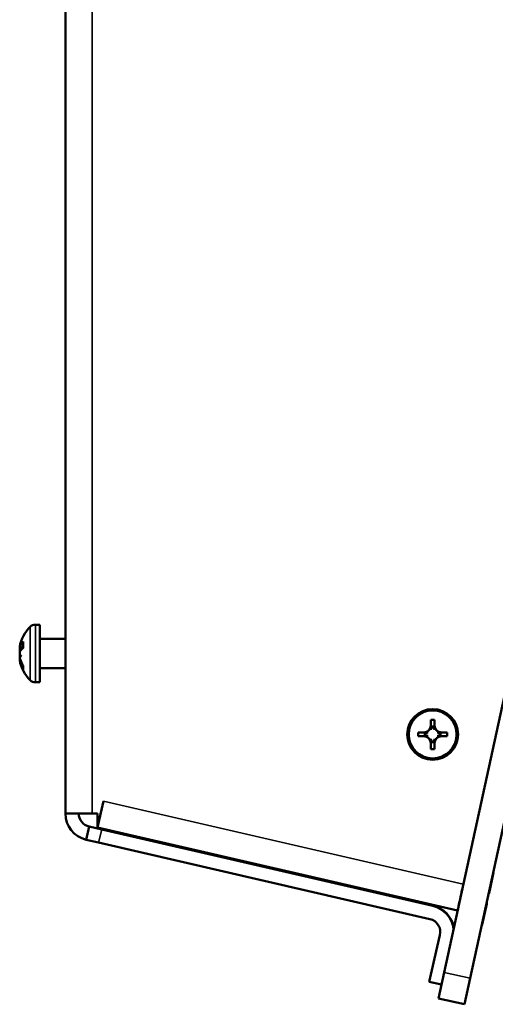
# Model space of a CAD drawing. Header units: inches. Extents: x 3.3 to 58.3, y 0.8 to 38.3.
# Tile 2 of 162: x 3.3 to 5.5, y 14.4 to 19.1. Entities that reach past the tile are written whole.
import ezdxf

# ---------------------------------------------------------------- set-up
doc = ezdxf.new("R2010")
doc.units = ezdxf.units.IN
doc.header["$MEASUREMENT"] = 0
doc.layers.add('Visible (ANSI)', color=7, linetype='Continuous', lineweight=50)
doc.layers.add('Visible Narrow (ANSI)', color=7, linetype='Continuous', lineweight=35)

msp = doc.modelspace()

# ---------------------------------------------------------------- linework, layer by layer
at = {"layer": 'Visible (ANSI)'}
for p, q in [((3.5247, 15.3294), (3.5247, 24.4166)), ((7.0259, 22.5036), (5.3005, 14.5837)), ((5.4226, 14.5571), (7.148, 22.477)), ((3.3845, 16.2144), (3.4047, 16.2144)), ((3.4047, 15.9444), (3.4047, 16.2144)), ((3.3106, 16.1115), (3.311, 16.1115)), ((3.3263, 16.1336), (3.3263, 16.1044)), ((3.4047, 16.1484), (3.5247, 16.1484)), ((3.3109, 16.1067), (3.3263, 16.1054)), ((3.3106, 16.0472), (3.3141, 16.0475)), ((3.3109, 16.052), (3.3125, 16.0521)), ((3.3263, 16.0238), (3.3263, 16.0067)), ((3.4047, 16.0104), (3.5247, 16.0104)), ((3.3845, 15.9444), (3.4047, 15.9444)), ((5.2379, 15.7411), (5.2379, 15.7686)), ((5.2379, 15.7686), (5.2559, 15.7686)), ((5.2559, 15.7686), (5.2559, 15.7411)), ((5.1784, 15.6911), (5.1784, 15.7091)), ((5.1784, 15.7091), (5.2059, 15.7091)), ((5.21, 15.7052), (5.21, 15.695)), ((5.252, 15.7369), (5.2418, 15.7369)), ((5.2837, 15.695), (5.2837, 15.7052)), ((5.2879, 15.7091), (5.3154, 15.7091)), ((5.3154, 15.7091), (5.3154, 15.6911)), ((5.2059, 15.6911), (5.1784, 15.6911)), ((5.2379, 15.6316), (5.2379, 15.6591)), ((5.2418, 15.6632), (5.252, 15.6632)), ((5.2559, 15.6591), (5.2559, 15.6316)), ((5.3154, 15.6911), (5.2879, 15.6911)), ((5.2559, 15.6316), (5.2379, 15.6316)), ((3.6748, 15.2652), (3.703, 15.3873)), ((3.6748, 15.2643), (3.7031, 15.387)), ((3.703, 15.3873), (3.7032, 15.3872)), ((3.7032, 15.3872), (3.7031, 15.387)), ((3.5247, 15.3294), (3.6507, 15.3294)), ((3.6748, 15.3294), (3.6507, 15.3294)), ((3.6748, 15.3294), (3.6748, 15.2652)), ((3.6365, 15.268), (3.6223, 15.2066)), ((3.6365, 15.268), (3.695, 15.2545)), ((5.3638, 14.8743), (3.6748, 15.2643)), ((3.695, 15.2545), (5.2479, 14.896)), ((3.6808, 15.1931), (3.6223, 15.2066)), ((5.2337, 14.8346), (3.6808, 15.1931)), ((4.0025, 15.1835), (4.0036, 15.1883)), ((4.1243, 15.1554), (4.1254, 15.1602)), ((5.5114, 14.9553), (5.5327, 15.053)), ((5.5308, 15.0534), (5.5327, 15.053)), ((4.7802, 15.0039), (4.7806, 15.0059)), ((4.9125, 14.9754), (4.7806, 15.0059)), ((4.912, 14.9735), (4.9132, 14.9784)), ((5.5091, 14.9541), (5.5111, 14.9537)), ((5.5095, 14.9557), (5.5114, 14.9553)), ((5.0338, 14.9454), (5.035, 14.9503)), ((5.2483, 14.8979), (5.0343, 14.9473)), ((5.4988, 14.9069), (5.5008, 14.9064)), ((5.4992, 14.9086), (5.5012, 14.9082)), ((5.4795, 14.8087), (5.5008, 14.9064)), ((5.4772, 14.8075), (5.4791, 14.8071)), ((5.4775, 14.8092), (5.4795, 14.8087)), ((5.2305, 14.5408), (5.2809, 14.759)), ((5.2882, 14.5274), (5.2305, 14.5408)), ((5.2739, 14.4616), (5.3005, 14.5837)), ((5.4226, 14.5571), (5.396, 14.435)), ((5.2739, 14.4616), (5.396, 14.435))]:
    msp.add_line(p, q, dxfattribs=at)
for radius in [0.119, 0.1125]:
    msp.add_circle((5.2469, 15.7001), radius, dxfattribs=at)
for centre, radius, start, end in [((3.4832, 16.0794), 0.1755, 134.6398, 169.4434), ((3.3845, 16.1793), 0.0351, 90, 134.6398), ((3.4832, 16.0794), 0.1755, 190.5566, 225.3602), ((3.3845, 15.9795), 0.0351, 225.3602, 270), ((5.2059, 15.7411), 0.032, 270, 0), ((5.2879, 15.7411), 0.032, 180, 270), ((5.2059, 15.6591), 0.032, 0, 90), ((5.2879, 15.6591), 0.032, 90, 180), ((3.6507, 15.3294), 0.126, 180, 257), ((3.6507, 15.3294), 0.063, 180, 257), ((5.2195, 14.7732), 0.126, 6.3007, 77), ((5.2195, 14.7732), 0.128, 8.8009, 77), ((5.2195, 14.7732), 0.063, 347, 77)]:
    msp.add_arc(centre, radius, start, end, dxfattribs=at)
for centre, major_axis, ratio, start_param, end_param in [((3.4792, 16.0721), (-0.1524, 0.0839), 0.932957, 0.11907, 0.287321), ((3.4792, 16.0824), (-0.1057, -0.1382), 0.975817, 5.021483, 5.189733), ((3.2971, 16.1206), (-0.0535, 0.0031), 0.14456, 1.83896, 1.845838), ((3.4822, 16.0711), (-0.1739, 0.0209), 0.683733, 5.888803, 6.132968), ((3.4822, 16.0872), (-0.1737, -0.0221), 0.724509, 5.919982, 5.933632), ((3.4822, 16.0872), (-0.1737, -0.0221), 0.724509, 5.725861, 5.766066), ((3.4792, 16.062), (-0.1696, 0.0388), 0.626898, 6.226619, 6.238274), ((3.2971, 16.1124), (-0.0535, 0.0073), 0.095667, 1.843755, 1.868703), ((3.4792, 16.0937), (-0.1677, -0.0464), 0.759503, 5.872891, 5.888558), ((3.2971, 16.0943), (0.0535, -0.0093), 0.020028, 4.975717, 5.011832), ((3.4792, 16.058), (-0.1711, 0.0318), 0.315336, 0.245897, 0.414148), ((3.2971, 16.0644), (0.0535, 0.0093), 0.020028, 1.213082, 1.307469), ((3.4792, 16.1017), (-0.1713, -0.0305), 0.132768, 0.16365, 0.331901), ((3.4822, 16.0901), (-0.1744, -0.0163), 0.344563, 5.77462, 6.018785), ((3.4822, 16.0687), (-0.1744, 0.0163), 0.344563, 0.2644, 0.271577), ((3.4792, 16.065), (0.1677, -0.0464), 0.759503, 3.53622, 3.551887), ((3.2971, 16.0463), (0.0535, 0.0073), 0.095667, 1.27289, 1.297838), ((3.4792, 16.0967), (-0.1696, -0.0388), 0.626898, 0.044912, 0.056567), ((3.2971, 16.0407), (0.0535, -0.0013), 0.151606, 1.254705, 1.314658), ((3.4822, 16.0715), (-0.1737, 0.0221), 0.724509, 0.324375, 0.56854), ((3.4822, 16.0833), (-0.1698, -0.0429), 0.934709, 0.000116, 0.244281), ((5.2106, 15.7411), (0.0362, 0), 0.9914, 4.695846, 4.988622), ((5.2106, 15.6591), (-0.0362, 0), 0.9914, 4.436156, 4.728932), ((5.2059, 15.7363), (0, 0.0362), 0.9914, 4.436156, 4.728932), ((5.2879, 15.7363), (0, -0.0362), 0.9914, 4.695846, 4.988622), ((5.2831, 15.7411), (0.0362, 0), 0.9914, 4.436156, 4.728932), ((5.2831, 15.6591), (-0.0362, 0), 0.9914, 4.695846, 4.988622), ((5.2059, 15.6638), (0, 0.0362), 0.9914, 4.695846, 4.988622), ((5.2879, 15.6638), (0, -0.0362), 0.9914, 4.436156, 4.728932)]:
    msp.add_ellipse(centre, major_axis=major_axis, ratio=ratio, start_param=start_param, end_param=end_param, dxfattribs=at)
for points, knots in [([(3.3108, 16.1123), (3.3108, 16.112), (3.3107, 16.1118), (3.3106, 16.1115), (3.3106, 16.1115), (3.3106, 16.1115)], [0.0248402, 0.0248402, 0.0248402, 0.0248402, 0.03112088, 0.03112088, 0.03519942, 0.03519942, 0.03519942, 0.03519942]), ([(3.3124, 16.1096), (3.3121, 16.1087), (3.3118, 16.1079), (3.3112, 16.1069), (3.311, 16.1067), (3.3108, 16.1068), (3.3107, 16.1071), (3.3106, 16.1083), (3.3107, 16.1091), (3.3108, 16.1102), (3.3108, 16.1104), (3.3108, 16.1105)], [0, 0, 0, 0, 0.01039186, 0.01039186, 0.02078372, 0.02078372, 0.03095899, 0.03095899, 0.04113425, 0.04113425, 0.04253966, 0.04253966, 0.04253966, 0.04253966]), ([(3.3108, 16.1055), (3.3108, 16.1056), (3.3107, 16.1059), (3.3106, 16.1066), (3.3106, 16.107), (3.3107, 16.1075)], [0.0248402, 0.0248402, 0.0248402, 0.0248402, 0.03112088, 0.03112088, 0.03741145, 0.03741145, 0.03741145, 0.03741145]), ([(3.3263, 16.1336), (3.3263, 16.1343), (3.3265, 16.1351), (3.3269, 16.1358), (3.327, 16.1359), (3.3271, 16.1361)], [0.090439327, 0.090439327, 0.090439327, 0.090439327, 0.097959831, 0.097959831, 0.099602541, 0.099602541, 0.099602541, 0.099602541]), ([(3.3124, 16.1063), (3.3121, 16.1053), (3.3118, 16.1041), (3.3112, 16.1014), (3.311, 16.0999), (3.3107, 16.0972), (3.3107, 16.0958), (3.3106, 16.0933), (3.3107, 16.0921), (3.3108, 16.0911), (3.3108, 16.0909), (3.3108, 16.0908)], [0, 0, 0, 0, 0.01045493, 0.01045493, 0.02090987, 0.02090987, 0.03102207, 0.03102207, 0.04113427, 0.04113427, 0.04253967, 0.04253967, 0.04253967, 0.04253967]), ([(3.3107, 16.095), (3.3106, 16.0952), (3.3106, 16.0953), (3.3106, 16.0966), (3.3107, 16.098), (3.3108, 16.0994), (3.3108, 16.0996), (3.3108, 16.0998)], [0.02979173, 0.02979173, 0.02979173, 0.02979173, 0.03102207, 0.03102207, 0.04113427, 0.04113427, 0.04253967, 0.04253967, 0.04253967, 0.04253967]), ([(3.3108, 16.0758), (3.3108, 16.0766), (3.3107, 16.0774), (3.3106, 16.0797), (3.3106, 16.0811), (3.3108, 16.0837), (3.3109, 16.085), (3.3114, 16.0873), (3.3116, 16.0883), (3.3121, 16.0894), (3.3122, 16.0898), (3.3124, 16.0901)], [0.0248402, 0.0248402, 0.0248402, 0.0248402, 0.03112088, 0.03112088, 0.04123101, 0.04123101, 0.05146301, 0.05146301, 0.06169501, 0.06169501, 0.06732723, 0.06732723, 0.06732723, 0.06732723]), ([(3.3106, 16.0794), (3.3106, 16.0783), (3.3107, 16.0773), (3.3108, 16.075), (3.3109, 16.0737), (3.3114, 16.0714), (3.3116, 16.0704), (3.3121, 16.0693), (3.3122, 16.0689), (3.3124, 16.0687)], [0.03376399, 0.03376399, 0.03376399, 0.03376399, 0.04123101, 0.04123101, 0.05146301, 0.05146301, 0.06169501, 0.06169501, 0.06732723, 0.06732723, 0.06732723, 0.06732723]), ([(3.3124, 16.0524), (3.3121, 16.0534), (3.3118, 16.0546), (3.3112, 16.0573), (3.311, 16.0588), (3.3107, 16.0615), (3.3107, 16.0629), (3.3106, 16.0655), (3.3107, 16.0666), (3.3108, 16.0677), (3.3108, 16.0678), (3.3108, 16.0679)], [0, 0, 0, 0, 0.01045493, 0.01045493, 0.02090987, 0.02090987, 0.03102207, 0.03102207, 0.04113427, 0.04113427, 0.04253967, 0.04253967, 0.04253967, 0.04253967]), ([(3.3108, 16.0589), (3.3108, 16.0598), (3.3107, 16.0606), (3.3106, 16.0622), (3.3106, 16.063), (3.3107, 16.0637)], [0.0248402, 0.0248402, 0.0248402, 0.0248402, 0.03112088, 0.03112088, 0.03741145, 0.03741145, 0.03741145, 0.03741145]), ([(3.3107, 16.0512), (3.3106, 16.0513), (3.3106, 16.0514), (3.3106, 16.0523), (3.3107, 16.0528), (3.3108, 16.0532), (3.3108, 16.0532), (3.3108, 16.0532)], [0.02979173, 0.02979173, 0.02979173, 0.02979173, 0.03102207, 0.03102207, 0.04113427, 0.04113427, 0.04253967, 0.04253967, 0.04253967, 0.04253967]), ([(3.3109, 16.052), (3.3109, 16.052), (3.3109, 16.052), (3.3107, 16.0519), (3.3107, 16.0516), (3.3106, 16.0504), (3.3107, 16.0496), (3.3108, 16.0485), (3.3108, 16.0484), (3.3108, 16.0482)], [0.02000266, 0.02000266, 0.02000266, 0.02000266, 0.02090987, 0.02090987, 0.03102207, 0.03102207, 0.04113427, 0.04113427, 0.04253967, 0.04253967, 0.04253967, 0.04253967]), ([(3.3106, 16.0472), (3.3106, 16.0473), (3.3107, 16.0472), (3.3108, 16.0467), (3.3109, 16.0461), (3.3114, 16.0445), (3.3116, 16.0434), (3.3121, 16.0417), (3.3122, 16.041), (3.3124, 16.0403)], [0.03376399, 0.03376399, 0.03376399, 0.03376399, 0.04123101, 0.04123101, 0.05146301, 0.05146301, 0.06169501, 0.06169501, 0.06732723, 0.06732723, 0.06732723, 0.06732723]), ([(3.3271, 16.0033), (3.327, 16.0034), (3.3269, 16.0036), (3.3265, 16.0047), (3.3263, 16.0057), (3.3263, 16.0067)], [0.021013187, 0.021013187, 0.021013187, 0.021013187, 0.022655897, 0.022655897, 0.0301764, 0.0301764, 0.0301764, 0.0301764]), ([(5.3638, 14.8743), (5.3637, 14.8743), (5.3666, 14.8876), (5.3765, 14.9332), (5.3835, 14.9652), (5.3906, 14.9975)], [-1, -1, -1, -1, -0.5, -0.5, 0, 0, 0, 0])]:
    msp.add_open_spline(points, degree=3, knots=knots, dxfattribs=at)
for points, weights in [([(5.2379, 15.7215), (5.2379, 15.732), (5.2379, 15.7411)], [1.00127193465, 1.04283418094, 1]), ([(5.2559, 15.7411), (5.2559, 15.732), (5.2559, 15.7215)], [1, 1.04283418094, 1.00127193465]), ([(5.2059, 15.7091), (5.2149, 15.7091), (5.2255, 15.7091)], [1, 1.04283418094, 1.00127193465]), ([(5.2683, 15.7091), (5.2789, 15.7091), (5.2879, 15.7091)], [1.00127193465, 1.04283418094, 1]), ([(5.2255, 15.6911), (5.2149, 15.6911), (5.2059, 15.6911)], [1.00127193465, 1.04283418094, 1]), ([(5.2379, 15.6591), (5.2379, 15.6681), (5.2379, 15.6786)], [1, 1.04283418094, 1.00127193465]), ([(5.2559, 15.6786), (5.2559, 15.6681), (5.2559, 15.6591)], [1.00127193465, 1.04283418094, 1]), ([(5.2879, 15.6911), (5.2789, 15.6911), (5.2683, 15.6911)], [1, 1.04283418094, 1.00127193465])]:
    msp.add_rational_spline(points, weights, degree=2, dxfattribs=at)
for points in [[(5.21, 15.7052), (5.2107, 15.7046), (5.2114, 15.704)], [(5.21, 15.695), (5.2107, 15.6956), (5.2114, 15.6962)], [(5.2418, 15.7369), (5.2424, 15.7362), (5.243, 15.7355)], [(5.252, 15.7369), (5.2514, 15.7362), (5.2508, 15.7355)], [(5.2837, 15.7052), (5.2831, 15.7046), (5.2824, 15.704)], [(5.2837, 15.695), (5.2831, 15.6956), (5.2824, 15.6962)], [(5.2418, 15.6632), (5.2424, 15.6639), (5.243, 15.6646)], [(5.252, 15.6632), (5.2514, 15.6639), (5.2508, 15.6646)], [(5.5111, 14.9537), (5.5111, 14.9537), (5.5114, 14.9553)], [(5.5008, 14.9064), (5.5012, 14.9082), (5.5012, 14.9082)], [(5.4791, 14.8071), (5.4791, 14.8071), (5.4795, 14.8087)]]:
    msp.add_open_spline(points, degree=2, dxfattribs=at)
at = {"layer": 'Visible Narrow (ANSI)'}
for p, q in [((3.6507, 24.4166), (3.6507, 15.3294)), ((3.3599, 15.9545), (3.3599, 16.2042)), ((3.3845, 16.2144), (3.3845, 15.9444)), ((3.3124, 16.1096), (3.3263, 16.1087)), ((3.3271, 16.1361), (3.3271, 16.1051)), ((3.3124, 16.1063), (3.3145, 16.1064)), ((3.3124, 16.0687), (3.3144, 16.0685)), ((3.3124, 16.0403), (3.317, 16.0405)), ((3.3271, 16.0224), (3.3271, 16.0033)), ((3.7031, 15.387), (5.3906, 14.9975)), ((3.6808, 15.1931), (3.695, 15.2545)), ((5.4226, 14.5571), (5.3005, 14.5837))]:
    msp.add_line(p, q, dxfattribs=at)

doc.saveas('drawing.dxf')
